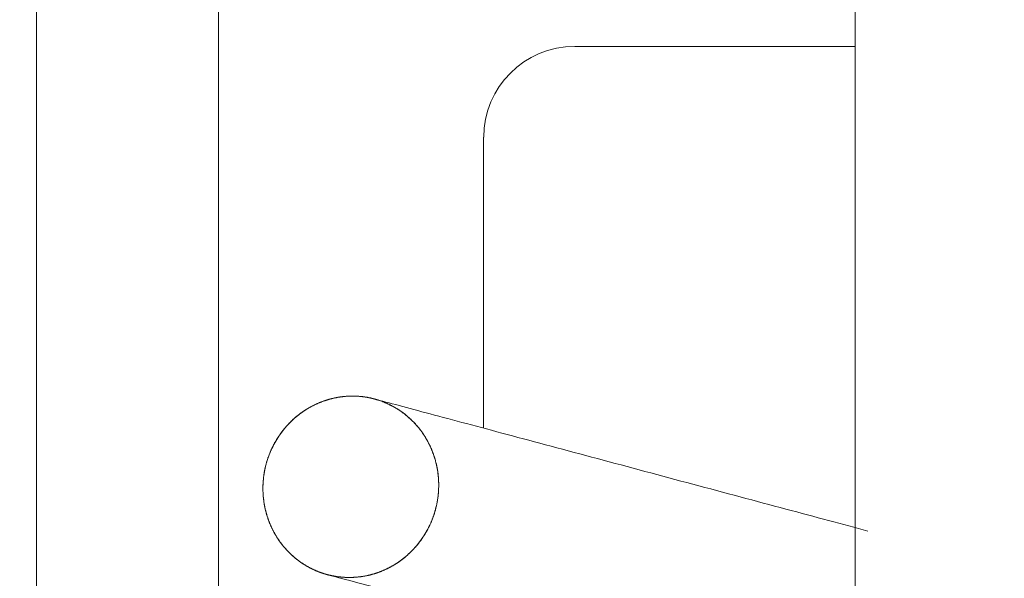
# Model space of a CAD drawing. Header units: millimetres. Extents: x 4 to 1188, y 1 to 840.
# Tile 103 of 256: x 298.902 to 300.345, y 680.103 to 680.923. Entities that reach past the tile are written whole.
import ezdxf

# ---------------------------------------------------------------- set-up
doc = ezdxf.new("R2010")
doc.units = ezdxf.units.MM
doc.layers.add('1', color=7, linetype='Continuous')
doc.styles.add('Arial Unicode MS', font='Arial Unicode MS')
doc.dimstyles.get("Standard").update_dxf_attribs({"dimtxt": 0.18, "dimasz": 0.18, "dimexe": 0.18, "dimexo": 0.0625, "dimgap": 0.09, "dimtad": 0, "dimtih": 1, "dimtoh": 1, "dimdec": 4, "dimzin": 0, "dimdsep": 46, "dimtxsty": 'Standard', "dimcen": 0.09, "dimadec": 0, "dimazin": 0, "dimtfac": 1, "dimtdec": 4, "dimtofl": 0, "dimtmove": 0, "dimatfit": 3, "dimfxl": 0, "dimtolj": 1, "dimtzin": 0, "dimarcsym": 0})

# ---------------------------------------------------------------- blocks, each defined once
blk = doc.blocks.new('_U12')
at = {"layer": '1', "color": 18, "lineweight": 35}
for p, q in [((116.927, 605.6605), (116.927, 822.2978)), ((318.6983, 605.6605), (318.6983, 822.2978)), ((116.927, 820.2978), (318.6983, 820.2978))]:
    blk.add_line(p, q, dxfattribs=at)
at = {"layer": '1', "color": 18, "lineweight": 70}
for points in [[(116.927, 820.2978), (120.427, 821.0738), (120.4271, 819.5219)], [(318.6983, 820.2978), (315.1983, 819.5219), (315.1983, 821.0738)]]:
    blk.add_solid(points, dxfattribs=at)
at = {"layer": '1', "color": 18, "linetype": 'Continuous', "lineweight": 13, "insert": (211.5022, 821.8338), "char_height": 3, "attachment_point": 7, "line_spacing_factor": 1.047437, "style": 'Arial Unicode MS'}
blk.add_mtext('\\fArial Unicode MS|b0|i0;\\W1.0000;{\\H1.21x;(}1513{\\H1.21x;)}', dxfattribs=at)

msp = doc.modelspace()

# ---------------------------------------------------------------- linework, layer by layer
at = {"layer": '1', "color": 154, "linetype": 'Continuous', "lineweight": 13}
for p, q in [((298.9263, 678.9605), (298.9263, 700.2938)), ((299.1929, 700.2938), (299.1929, 678.9605)), ((300.1263, 678.9605), (300.1263, 700.2938)), ((299.7152, 680.8835), (300.1263, 680.8835)), ((299.5818, 680.3235), (299.5818, 680.7502))]:
    msp.add_line(p, q, dxfattribs=at)
msp.add_arc((299.7152, 680.7502), 0.1333, 90, 180, dxfattribs=at)
for points in [[(299.3526, 680.1089), (299.1044, 680.1754), (299.1733, 680.433), (299.4216, 680.3665)], [(299.3526, 680.1089), (299.1044, 680.1754), (299.1733, 680.433), (299.4216, 680.3665)], [(299.3526, 680.1089), (299.1044, 680.1754), (299.1733, 680.433), (299.4216, 680.3665)], [(299.4216, 680.3665), (299.6698, 680.3), (299.6008, 680.0424), (299.3526, 680.1089)], [(299.4216, 680.3665), (299.6698, 680.3), (299.6008, 680.0424), (299.3526, 680.1089)], [(299.4216, 680.3665), (299.6698, 680.3), (299.6008, 680.0424), (299.3526, 680.1089)]]:
    msp.add_rational_spline(points, [1, 0.333333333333, 0.333333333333, 1], degree=3, dxfattribs=at)
for points, degree, knots in [([(299.3526, 680.1089), (299.3465, 680.1105), (299.3348, 680.115), (299.3246, 680.1201), (299.3138, 680.1267), (299.3038, 680.1345), (299.2945, 680.1432), (299.2862, 680.1529), (299.2787, 680.1633), (299.2725, 680.1746), (299.2671, 680.1863), (299.2632, 680.1987), (299.2602, 680.2113), (299.2586, 680.2242), (299.2581, 680.2373), (299.259, 680.2503), (299.2609, 680.2633), (299.2643, 680.276), (299.2686, 680.2883), (299.2743, 680.3001), (299.2809, 680.3114), (299.2887, 680.3218), (299.2972, 680.3316), (299.3068, 680.3403), (299.317, 680.3483), (299.3281, 680.3549), (299.3395, 680.3606), (299.3516, 680.365), (299.3638, 680.3683), (299.3764, 680.3701), (299.389, 680.371), (299.403, 680.3702), (299.4154, 680.3682), (299.4216, 680.3665)], 2, [0, 0, 0, 0.03125, 0.0625, 0.0875, 0.125, 0.15, 0.1875, 0.2125, 0.25, 0.275, 0.3125, 0.3375, 0.375, 0.4, 0.4375, 0.4625, 0.5, 0.525, 0.5625, 0.5875, 0.625, 0.65, 0.6875, 0.7125, 0.75, 0.775, 0.8125, 0.8375, 0.875, 0.9, 0.9375, 0.96875, 1, 1, 1]), ([(299.3526, 680.1089), (299.3465, 680.1105), (299.3348, 680.115), (299.3246, 680.1201), (299.3138, 680.1267), (299.3038, 680.1345), (299.2945, 680.1432), (299.2862, 680.1529), (299.2787, 680.1633), (299.2725, 680.1746), (299.2671, 680.1863), (299.2632, 680.1987), (299.2602, 680.2113), (299.2586, 680.2242), (299.2581, 680.2373), (299.259, 680.2503), (299.2609, 680.2633), (299.2643, 680.276), (299.2686, 680.2883), (299.2743, 680.3001), (299.2809, 680.3114), (299.2887, 680.3218), (299.2972, 680.3316), (299.3068, 680.3403), (299.317, 680.3483), (299.3281, 680.3549), (299.3395, 680.3606), (299.3516, 680.365), (299.3638, 680.3683), (299.3764, 680.3701), (299.389, 680.371), (299.403, 680.3702), (299.4154, 680.3682), (299.4216, 680.3665)], 2, [0, 0, 0, 0.03125, 0.0625, 0.0875, 0.125, 0.15, 0.1875, 0.2125, 0.25, 0.275, 0.3125, 0.3375, 0.375, 0.4, 0.4375, 0.4625, 0.5, 0.525, 0.5625, 0.5875, 0.625, 0.65, 0.6875, 0.7125, 0.75, 0.775, 0.8125, 0.8375, 0.875, 0.9, 0.9375, 0.96875, 1, 1, 1]), ([(299.3526, 680.1089), (299.3465, 680.1105), (299.3348, 680.115), (299.3246, 680.1201), (299.3138, 680.1267), (299.3038, 680.1345), (299.2945, 680.1432), (299.2862, 680.1529), (299.2787, 680.1633), (299.2725, 680.1746), (299.2671, 680.1863), (299.2632, 680.1987), (299.2602, 680.2113), (299.2586, 680.2242), (299.2581, 680.2373), (299.259, 680.2503), (299.2609, 680.2633), (299.2643, 680.276), (299.2686, 680.2883), (299.2743, 680.3001), (299.2809, 680.3114), (299.2887, 680.3218), (299.2972, 680.3316), (299.3068, 680.3403), (299.317, 680.3483), (299.3281, 680.3549), (299.3395, 680.3606), (299.3516, 680.365), (299.3638, 680.3683), (299.3764, 680.3701), (299.389, 680.371), (299.403, 680.3702), (299.4154, 680.3682), (299.4216, 680.3665)], 2, [0, 0, 0, 0.03125, 0.0625, 0.0875, 0.125, 0.15, 0.1875, 0.2125, 0.25, 0.275, 0.3125, 0.3375, 0.375, 0.4, 0.4375, 0.4625, 0.5, 0.525, 0.5625, 0.5875, 0.625, 0.65, 0.6875, 0.7125, 0.75, 0.775, 0.8125, 0.8375, 0.875, 0.9, 0.9375, 0.96875, 1, 1, 1]), ([(299.4216, 680.3665), (299.4277, 680.3649), (299.4394, 680.3604), (299.4496, 680.3553), (299.4604, 680.3488), (299.4704, 680.3409), (299.4797, 680.3322), (299.488, 680.3225), (299.4955, 680.3121), (299.5017, 680.3008), (299.507, 680.2891), (299.511, 680.2768), (299.514, 680.2641), (299.5156, 680.2512), (299.5161, 680.2382), (299.5152, 680.2251), (299.5133, 680.2122), (299.5099, 680.1995), (299.5056, 680.1871), (299.4998, 680.1753), (299.4933, 680.1641), (299.4855, 680.1536), (299.4769, 680.1438), (299.4673, 680.1351), (299.4572, 680.1272), (299.4461, 680.1205), (299.4347, 680.1148), (299.4226, 680.1104), (299.4103, 680.1071), (299.3978, 680.1053), (299.3851, 680.1045), (299.3712, 680.1053), (299.3587, 680.1073), (299.3526, 680.1089)], 2, [0, 0, 0, 0.03125, 0.0625, 0.0875, 0.125, 0.15, 0.1875, 0.2125, 0.25, 0.275, 0.3125, 0.3375, 0.375, 0.4, 0.4375, 0.4625, 0.5, 0.525, 0.5625, 0.5875, 0.625, 0.65, 0.6875, 0.7125, 0.75, 0.775, 0.8125, 0.8375, 0.875, 0.9, 0.9375, 0.96875, 1, 1, 1]), ([(299.4216, 680.3665), (299.4277, 680.3649), (299.4394, 680.3604), (299.4496, 680.3553), (299.4604, 680.3488), (299.4704, 680.3409), (299.4797, 680.3322), (299.488, 680.3225), (299.4955, 680.3121), (299.5017, 680.3008), (299.507, 680.2891), (299.511, 680.2768), (299.514, 680.2641), (299.5156, 680.2512), (299.5161, 680.2382), (299.5152, 680.2251), (299.5133, 680.2122), (299.5099, 680.1995), (299.5056, 680.1871), (299.4998, 680.1753), (299.4933, 680.1641), (299.4855, 680.1536), (299.4769, 680.1438), (299.4673, 680.1351), (299.4572, 680.1272), (299.4461, 680.1205), (299.4347, 680.1148), (299.4226, 680.1104), (299.4103, 680.1071), (299.3978, 680.1053), (299.3851, 680.1045), (299.3712, 680.1053), (299.3587, 680.1073), (299.3526, 680.1089)], 2, [0, 0, 0, 0.03125, 0.0625, 0.0875, 0.125, 0.15, 0.1875, 0.2125, 0.25, 0.275, 0.3125, 0.3375, 0.375, 0.4, 0.4375, 0.4625, 0.5, 0.525, 0.5625, 0.5875, 0.625, 0.65, 0.6875, 0.7125, 0.75, 0.775, 0.8125, 0.8375, 0.875, 0.9, 0.9375, 0.96875, 1, 1, 1]), ([(299.4216, 680.3665), (299.4277, 680.3649), (299.4394, 680.3604), (299.4496, 680.3553), (299.4604, 680.3488), (299.4704, 680.3409), (299.4797, 680.3322), (299.488, 680.3225), (299.4955, 680.3121), (299.5017, 680.3008), (299.507, 680.2891), (299.511, 680.2768), (299.514, 680.2641), (299.5156, 680.2512), (299.5161, 680.2382), (299.5152, 680.2251), (299.5133, 680.2122), (299.5099, 680.1995), (299.5056, 680.1871), (299.4998, 680.1753), (299.4933, 680.1641), (299.4855, 680.1536), (299.4769, 680.1438), (299.4673, 680.1351), (299.4572, 680.1272), (299.4461, 680.1205), (299.4347, 680.1148), (299.4226, 680.1104), (299.4103, 680.1071), (299.3978, 680.1053), (299.3851, 680.1045), (299.3712, 680.1053), (299.3587, 680.1073), (299.3526, 680.1089)], 2, [0, 0, 0, 0.03125, 0.0625, 0.0875, 0.125, 0.15, 0.1875, 0.2125, 0.25, 0.275, 0.3125, 0.3375, 0.375, 0.4, 0.4375, 0.4625, 0.5, 0.525, 0.5625, 0.5875, 0.625, 0.65, 0.6875, 0.7125, 0.75, 0.775, 0.8125, 0.8375, 0.875, 0.9, 0.9375, 0.96875, 1, 1, 1]), ([(300.1451, 680.1727), (300.1088, 680.1825), (300.0271, 680.2044), (299.8891, 680.2413), (299.7709, 680.273), (299.6802, 680.2973), (299.6155, 680.3146), (299.5557, 680.3306), (299.5022, 680.3449), (299.4564, 680.3572), (299.432, 680.3637), (299.4216, 680.3665)], 3, [0, 0, 0, 0, 0.166667, 0.333333, 0.5, 0.583333, 0.666667, 0.75, 0.833333, 0.916667, 1, 1, 1, 1]), ([(299.4216, 680.3665), (299.432, 680.3637), (299.4564, 680.3572), (299.5022, 680.3449), (299.5557, 680.3306), (299.6155, 680.3146), (299.6802, 680.2973), (299.7709, 680.273), (299.8891, 680.2413), (300.0271, 680.2044), (300.1088, 680.1825), (300.1451, 680.1727)], 3, [0, 0, 0, 0, 0.083333, 0.166667, 0.25, 0.333333, 0.416667, 0.5, 0.666667, 0.833333, 1, 1, 1, 1]), ([(299.4216, 680.3665), (299.432, 680.3637), (299.4564, 680.3572), (299.5022, 680.3449), (299.5557, 680.3306), (299.6155, 680.3146), (299.6802, 680.2973), (299.7709, 680.273), (299.8891, 680.2413), (300.0271, 680.2044), (300.1088, 680.1825), (300.1451, 680.1727)], 3, [0, 0, 0, 0, 0.083333, 0.166667, 0.25, 0.333333, 0.416667, 0.5, 0.666667, 0.833333, 1, 1, 1, 1]), ([(299.4216, 680.3665), (299.432, 680.3637), (299.4564, 680.3572), (299.5022, 680.3449), (299.5557, 680.3306), (299.6155, 680.3146), (299.6802, 680.2973), (299.7709, 680.273), (299.8891, 680.2413), (300.0271, 680.2044), (300.1088, 680.1825), (300.1451, 680.1727)], 3, [0, 0, 0, 0, 0.083333, 0.166667, 0.25, 0.333333, 0.416667, 0.5, 0.666667, 0.833333, 1, 1, 1, 1]), ([(300.1451, 680.1727), (300.1088, 680.1825), (300.0271, 680.2044), (299.8891, 680.2413), (299.7709, 680.273), (299.6802, 680.2973), (299.6155, 680.3146), (299.5557, 680.3306), (299.5022, 680.3449), (299.4564, 680.3572), (299.432, 680.3637), (299.4216, 680.3665)], 3, [0, 0, 0, 0, 0.166667, 0.333333, 0.5, 0.583333, 0.666667, 0.75, 0.833333, 0.916667, 1, 1, 1, 1]), ([(300.1451, 680.1727), (300.1088, 680.1825), (300.0271, 680.2044), (299.8891, 680.2413), (299.7709, 680.273), (299.6802, 680.2973), (299.6155, 680.3146), (299.5557, 680.3306), (299.5022, 680.3449), (299.4564, 680.3572), (299.432, 680.3637), (299.4216, 680.3665)], 3, [0, 0, 0, 0, 0.166667, 0.333333, 0.5, 0.583333, 0.666667, 0.75, 0.833333, 0.916667, 1, 1, 1, 1]), ([(299.3526, 680.1089), (299.363, 680.1061), (299.3874, 680.0996), (299.4332, 680.0873), (299.4868, 680.073), (299.5466, 680.057), (299.6112, 680.0397), (299.7019, 680.0154), (299.8201, 679.9837), (299.9581, 679.9468), (300.0398, 679.9249), (300.0761, 679.9152)], 3, [0, 0, 0, 0, 0.083333, 0.166667, 0.25, 0.333333, 0.416667, 0.5, 0.666667, 0.833333, 1, 1, 1, 1]), ([(300.0761, 679.9152), (300.0398, 679.9249), (299.9581, 679.9468), (299.8201, 679.9837), (299.7019, 680.0154), (299.6112, 680.0397), (299.5466, 680.057), (299.4868, 680.073), (299.4332, 680.0873), (299.3874, 680.0996), (299.363, 680.1061), (299.3526, 680.1089)], 3, [0, 0, 0, 0, 0.166667, 0.333333, 0.5, 0.583333, 0.666667, 0.75, 0.833333, 0.916667, 1, 1, 1, 1]), ([(300.0761, 679.9152), (300.0398, 679.9249), (299.9581, 679.9468), (299.8201, 679.9837), (299.7019, 680.0154), (299.6112, 680.0397), (299.5466, 680.057), (299.4868, 680.073), (299.4332, 680.0873), (299.3874, 680.0996), (299.363, 680.1061), (299.3526, 680.1089)], 3, [0, 0, 0, 0, 0.166667, 0.333333, 0.5, 0.583333, 0.666667, 0.75, 0.833333, 0.916667, 1, 1, 1, 1]), ([(300.0761, 679.9152), (300.0398, 679.9249), (299.9581, 679.9468), (299.8201, 679.9837), (299.7019, 680.0154), (299.6112, 680.0397), (299.5466, 680.057), (299.4868, 680.073), (299.4332, 680.0873), (299.3874, 680.0996), (299.363, 680.1061), (299.3526, 680.1089)], 3, [0, 0, 0, 0, 0.166667, 0.333333, 0.5, 0.583333, 0.666667, 0.75, 0.833333, 0.916667, 1, 1, 1, 1]), ([(299.3526, 680.1089), (299.363, 680.1061), (299.3874, 680.0996), (299.4332, 680.0873), (299.4868, 680.073), (299.5466, 680.057), (299.6112, 680.0397), (299.7019, 680.0154), (299.8201, 679.9837), (299.9581, 679.9468), (300.0398, 679.9249), (300.0761, 679.9152)], 3, [0, 0, 0, 0, 0.083333, 0.166667, 0.25, 0.333333, 0.416667, 0.5, 0.666667, 0.833333, 1, 1, 1, 1]), ([(299.3526, 680.1089), (299.363, 680.1061), (299.3874, 680.0996), (299.4332, 680.0873), (299.4868, 680.073), (299.5466, 680.057), (299.6112, 680.0397), (299.7019, 680.0154), (299.8201, 679.9837), (299.9581, 679.9468), (300.0398, 679.9249), (300.0761, 679.9152)], 3, [0, 0, 0, 0, 0.083333, 0.166667, 0.25, 0.333333, 0.416667, 0.5, 0.666667, 0.833333, 1, 1, 1, 1])]:
    msp.add_open_spline(points, degree=degree, knots=knots, dxfattribs=at)

# ---------------------------------------------------------------- dimensions: what is measured, and where the dimension line sits
at = {"layer": '1', "color": 18, "linetype": 'Continuous', "lineweight": 13}
dim = msp.add_linear_dim(base=(318.6983, 820.2978), p1=(116.927, 602.3605), p2=(318.6983, 602.3605), dimstyle='Standard', override={"dimtxt": 3, "dimasz": 3.5, "dimexe": 2, "dimexo": 1, "dimgap": 1.5, "dimtad": 1, "dimtih": 1, "dimtoh": 0, "dimdec": 0, "dimlfac": 7.5, "dimzin": 8, "dimdsep": 44, "dimlunit": 2, "dimpost": '(<>)', "dimtxsty": 'Arial Unicode MS', "dimsah": 1, "dimse1": 0, "dimse2": 0, "dimsd1": 0, "dimsd2": 0, "dimclrd": 18, "dimclre": 18, "dimclrt": 18, "dimtm": -0.1, "dimtfac": 0.666667, "dimtdec": 2, "dimtofl": 1, "dimtmove": 0, "dimtzin": 8, "dimlwd": 35, "dimlwe": 35}, dxfattribs=at)
dim.commit()
dim.dimension.update_dxf_attribs({"geometry": '_U12', "text_midpoint": (217.8127, 820.2978), "dimtype": 160})

doc.saveas('drawing.dxf')
